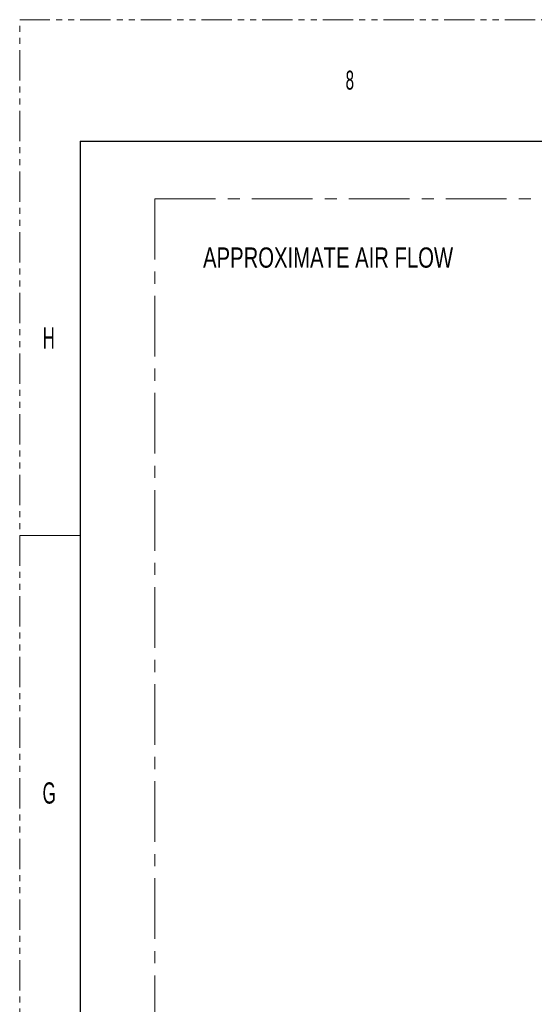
# Model space of a CAD drawing. Header units: millimetres. Extents: x 0 to 1118, y 0 to 864.
# Tile 106 of 256: x 0 to 108, y 657 to 864. Entities that reach past the tile are written whole.
import ezdxf

# ---------------------------------------------------------------- set-up
doc = ezdxf.new("R2010")
doc.units = ezdxf.units.MM
doc.linetypes.add('CENTERX2', pattern=[20.32, 12.7, -2.54, 2.54, -2.54])
doc.linetypes.add('PHANTOM', pattern=[12.7, 6.35, -1.27, 1.27, -1.27, 1.27, -1.27])
doc.styles.add('SLDTEXTSTYLE0', font='TXT', dxfattribs={"width": 0.75})
doc.styles.add('SLDTEXTSTYLE1', font='TXT', dxfattribs={"width": 0.6})

msp = doc.modelspace()

# ---------------------------------------------------------------- linework, layer by layer
at = {"color": 7, "linetype": 'PHANTOM', "lineweight": 0}
for p, q in [((0, 0), (0, 863.6)), ((0, 863.6), (1117.6, 863.6))]:
    msp.add_line(p, q, dxfattribs=at)
at = {"color": 7, "linetype": 'Continuous', "lineweight": 30}
for q in [(12.7, 25.4), (1104.9, 838.2)]:
    msp.add_line((12.7, 838.2), q, dxfattribs=at)
at = {"color": 7, "linetype": 'CENTERX2', "lineweight": 0}
for q in [(612.912, 826.108), (28.325, 552.887)]:
    msp.add_line((28.325, 826.108), q, dxfattribs=at)
at = {"color": 7, "linetype": 'Continuous', "lineweight": 0}
msp.add_line((0, 755.65), (12.7, 755.65), dxfattribs=at)

# ---------------------------------------------------------------- texts
at = {"color": 7, "linetype": 'Continuous', "lineweight": 0, "attachment_point": 1}
for s, insert, char_height, style in [('8', (68.263, 852.929), 3.969, 'SLDTEXTSTYLE1'), ('APPROXIMATE AIR FLOW', (38.408, 815.923), 4.23333, 'SLDTEXTSTYLE0'), ('H', (4.794, 799.198), 4.445, 'SLDTEXTSTYLE1'), ('G', (4.794, 703.948), 4.445, 'SLDTEXTSTYLE1')]:
    msp.add_mtext(s, dxfattribs=dict(at, insert=insert, char_height=char_height, style=style))

doc.saveas('drawing.dxf')
